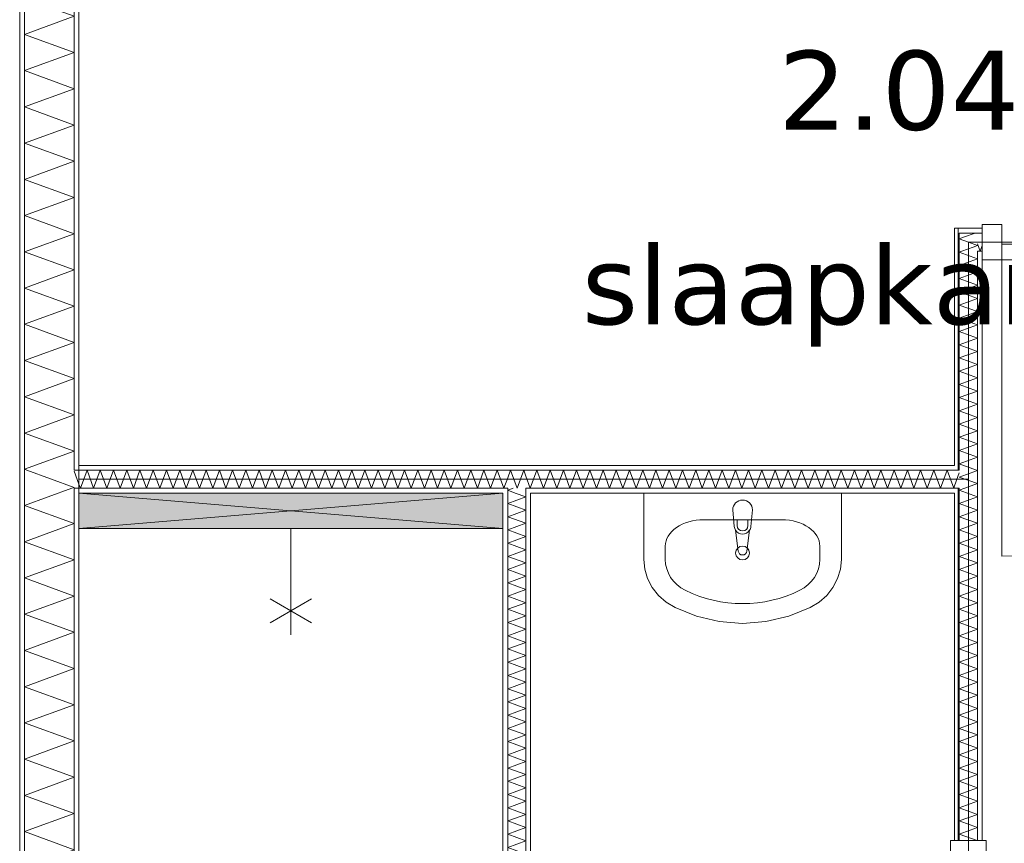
# Model space of a CAD drawing. Header units: millimetres. Extents: x -14925 to 266687, y -3550 to 35834.
# Tile 64 of 244: x 13525 to 16017, y 3593 to 5678. Entities that reach past the tile are written whole.
import ezdxf
from ezdxf.enums import TextEntityAlignment as Align

# ---------------------------------------------------------------- set-up
doc = ezdxf.new("R2010")
doc.units = ezdxf.units.MM
doc.header["$MEASUREMENT"] = 0
for name, color, linetype in [('New_21 Buitenwanden Laagscheidingslijnen', 7, 'Continuous'), ('New_22 C Binnenwanden', 7, 'Continuous'), ('New_22 C Binnenwanden Deuren', 7, 'Continuous'), ('New_22 C Binnenwanden Doorsnede-arcering', 7, 'Continuous'), ('New_22 C Binnenwanden Laagscheidingslijnen', 7, 'Continuous'), ('New_74 Sanitair', 7, 'Continuous'), ('New_74 Sanitair 2D arcering', 7, 'Continuous'), ('New_Z Gebruiksopp', 7, 'Continuous'), ('New_Z Gebruiksopp Zone omranding', 7, 'Continuous'), ('New_Z Gebruiksopp Zone tekst', 7, 'Continuous')]:
    doc.layers.add(name, color=color, linetype=linetype)
doc.styles.add('GENERATED_STYLE_1', font='verdana.ttf')
doc.styles.add('GENERATED_STYLE_2', font='verdana.ttf')
pattern_1 = [(180, (0, 0), (0, 100), [])]
pattern_2 = [(270, (0, 0), (100, 0), [])]
pattern_3 = [(90, (0, 0), (-100, 0), [])]

# ---------------------------------------------------------------- blocks, each defined once
blk = doc.blocks.new('slaapkamer_2.04_16_3', base_point=(15750, 5732.5))
at = {"layer": 'New_Z Gebruiksopp Zone tekst', "color": 2, "lineweight": 0}
for tag, style, p in [('DUMMY_941', 'GENERATED_STYLE_1', (15750, 5670.4)), ('DUMMY_942', 'GENERATED_STYLE_2', (15750, 5173.2))]:
    blk.add_attdef(tag, text='', height=200, dxfattribs=dict(at, style=style)).set_placement(p, align=Align.TOP_LEFT)
for tag, style, p in [('ROOM_NUMBER', 'GENERATED_STYLE_1', (15750, 5599.6)), ('ROOM_NAME', 'GENERATED_STYLE_2', (15750, 5107.3))]:
    blk.add_attdef(tag, text='', height=200, dxfattribs=dict(at, style=style)).set_placement(p, align=Align.TOP_CENTER)
blk = doc.blocks.new('*X240')
at = {"layer": 'New_22 C Binnenwanden Doorsnede-arcering', "color": 7, "linetype": 'Continuous', "lineweight": 0}
blk.add_line((13663, 4535.2), (13675, 4502.2), dxfattribs=at)
blk = doc.blocks.new('*X241')
at = {"layer": 'New_22 C Binnenwanden Doorsnede-arcering', "color": 7, "linetype": 'Continuous', "lineweight": 0}
blk.add_line((15903, 4531.1), (15891, 4498.2), dxfattribs=at)
blk = doc.blocks.new('*X242')
at = {"layer": 'New_22 C Binnenwanden Doorsnede-arcering', "color": 7, "linetype": 'Continuous', "lineweight": 0}
for p, q in [((14834, 4538), (14817.2, 4492)), ((14834, 4538), (14850.7, 4492)), ((14867.5, 4538), (14850.7, 4492)), ((14867.5, 4538), (14884.2, 4492)), ((14900.9, 4538), (14884.2, 4492)), ((14900.9, 4538), (14917.7, 4492)), ((14934.4, 4538), (14917.7, 4492)), ((14934.4, 4538), (14951.2, 4492)), ((14967.9, 4538), (14951.2, 4492)), ((14967.9, 4538), (14984.7, 4492)), ((15001.4, 4538), (14984.7, 4492)), ((15001.4, 4538), (15018.1, 4492)), ((15034.9, 4538), (15018.1, 4492)), ((15034.9, 4538), (15051.6, 4492)), ((15068.4, 4538), (15051.6, 4492)), ((15068.4, 4538), (15085.1, 4492)), ((15101.9, 4538), (15085.1, 4492)), ((15101.9, 4538), (15118.6, 4492)), ((15135.3, 4538), (15118.6, 4492)), ((15135.3, 4538), (15152.1, 4492)), ((15168.8, 4538), (15152.1, 4492)), ((15168.8, 4538), (15185.6, 4492)), ((15202.3, 4538), (15185.6, 4492)), ((15202.3, 4538), (15219.1, 4492)), ((15235.8, 4538), (15219.1, 4492)), ((15235.8, 4538), (15252.5, 4492)), ((15269.3, 4538), (15252.5, 4492)), ((15269.3, 4538), (15286, 4492)), ((15302.8, 4538), (15286, 4492)), ((15302.8, 4538), (15319.5, 4492)), ((15336.2, 4538), (15319.5, 4492)), ((15336.2, 4538), (15353, 4492)), ((15369.7, 4538), (15353, 4492)), ((15369.7, 4538), (15386.5, 4492)), ((15403.2, 4538), (15386.5, 4492)), ((15403.2, 4538), (15420, 4492)), ((15436.7, 4538), (15420, 4492)), ((15436.7, 4538), (15453.4, 4492)), ((15470.2, 4538), (15453.4, 4492)), ((15470.2, 4538), (15486.9, 4492)), ((15503.7, 4538), (15486.9, 4492)), ((15503.7, 4538), (15520.4, 4492)), ((15537.2, 4538), (15520.4, 4492)), ((15537.2, 4538), (15553.9, 4492)), ((15570.6, 4538), (15553.9, 4492)), ((15570.6, 4538), (15587.4, 4492)), ((15604.1, 4538), (15587.4, 4492)), ((15604.1, 4538), (15620.9, 4492)), ((15637.6, 4538), (15620.9, 4492)), ((15637.6, 4538), (15654.4, 4492)), ((15671.1, 4538), (15654.4, 4492)), ((15671.1, 4538), (15687.8, 4492)), ((15704.6, 4538), (15687.8, 4492)), ((15704.6, 4538), (15721.3, 4492)), ((15738.1, 4538), (15721.3, 4492)), ((15738.1, 4538), (15754.8, 4492)), ((15771.6, 4538), (15754.8, 4492)), ((15771.6, 4538), (15788.3, 4492)), ((15805, 4538), (15788.3, 4492)), ((15805, 4538), (15821.8, 4492)), ((15838.5, 4538), (15821.8, 4492)), ((15838.5, 4538), (15855.3, 4492)), ((15872, 4538), (15855.3, 4492)), ((15872, 4538), (15888.8, 4492)), ((14806, 4522.8), (14817.2, 4492)), ((15891, 4498.2), (15888.8, 4492))]:
    blk.add_line(p, q, dxfattribs=at)
blk = doc.blocks.new('*X243')
at = {"layer": 'New_22 C Binnenwanden Doorsnede-arcering', "color": 7, "linetype": 'Continuous', "lineweight": 0}
for p, q in [((14767, 4538), (14760, 4518.8)), ((14767, 4538), (14783.7, 4492)), ((14800.5, 4538), (14783.7, 4492)), ((14800.5, 4538), (14806, 4522.8))]:
    blk.add_line(p, q, dxfattribs=at)
blk = doc.blocks.new('*X244')
at = {"layer": 'New_22 C Binnenwanden Doorsnede-arcering', "color": 7, "linetype": 'Continuous', "lineweight": 0}
for p, q in [((13695.5, 4538), (13678.7, 4492)), ((13695.5, 4538), (13712.2, 4492)), ((13729, 4538), (13712.2, 4492)), ((13729, 4538), (13745.7, 4492)), ((13762.4, 4538), (13745.7, 4492)), ((13762.4, 4538), (13779.2, 4492)), ((13795.9, 4538), (13779.2, 4492)), ((13795.9, 4538), (13812.7, 4492)), ((13829.4, 4538), (13812.7, 4492)), ((13829.4, 4538), (13846.2, 4492)), ((13862.9, 4538), (13846.2, 4492)), ((13862.9, 4538), (13879.6, 4492)), ((13896.4, 4538), (13879.6, 4492)), ((13896.4, 4538), (13913.1, 4492)), ((13929.9, 4538), (13913.1, 4492)), ((13929.9, 4538), (13946.6, 4492)), ((13963.4, 4538), (13946.6, 4492)), ((13963.4, 4538), (13980.1, 4492)), ((13996.8, 4538), (13980.1, 4492)), ((13996.8, 4538), (14013.6, 4492)), ((14030.3, 4538), (14013.6, 4492)), ((14030.3, 4538), (14047.1, 4492)), ((14063.8, 4538), (14047.1, 4492)), ((14063.8, 4538), (14080.6, 4492)), ((14097.3, 4538), (14080.6, 4492)), ((14097.3, 4538), (14114, 4492)), ((14130.8, 4538), (14114, 4492)), ((14130.8, 4538), (14147.5, 4492)), ((14164.3, 4538), (14147.5, 4492)), ((14164.3, 4538), (14181, 4492)), ((14197.8, 4538), (14181, 4492)), ((14197.8, 4538), (14214.5, 4492)), ((14231.2, 4538), (14214.5, 4492)), ((14231.2, 4538), (14248, 4492)), ((14264.7, 4538), (14248, 4492)), ((14264.7, 4538), (14281.5, 4492)), ((14298.2, 4538), (14281.5, 4492)), ((14298.2, 4538), (14314.9, 4492)), ((14331.7, 4538), (14314.9, 4492)), ((14331.7, 4538), (14348.4, 4492)), ((14365.2, 4538), (14348.4, 4492)), ((14365.2, 4538), (14381.9, 4492)), ((14398.7, 4538), (14381.9, 4492)), ((14398.7, 4538), (14415.4, 4492)), ((14432.1, 4538), (14415.4, 4492)), ((14432.1, 4538), (14448.9, 4492)), ((14465.6, 4538), (14448.9, 4492)), ((14465.6, 4538), (14482.4, 4492)), ((14499.1, 4538), (14482.4, 4492)), ((14499.1, 4538), (14515.9, 4492)), ((14532.6, 4538), (14515.9, 4492)), ((14532.6, 4538), (14549.3, 4492)), ((14566.1, 4538), (14549.3, 4492)), ((14566.1, 4538), (14582.8, 4492)), ((14599.6, 4538), (14582.8, 4492)), ((14599.6, 4538), (14616.3, 4492)), ((14633.1, 4538), (14616.3, 4492)), ((14633.1, 4538), (14649.8, 4492)), ((14666.5, 4538), (14649.8, 4492)), ((14666.5, 4538), (14683.3, 4492)), ((14700, 4538), (14683.3, 4492)), ((14700, 4538), (14716.8, 4492)), ((14733.5, 4538), (14716.8, 4492)), ((14733.5, 4538), (14750.3, 4492)), ((14760, 4518.8), (14750.3, 4492)), ((13675, 4502.2), (13678.7, 4492))]:
    blk.add_line(p, q, dxfattribs=at)
blk = doc.blocks.new('Wall_22_3', base_point=(13675, 4515))
at = {"layer": 'New_22 C Binnenwanden Doorsnede-arcering', "linetype": 'Continuous', "lineweight": 0, "true_color": 0x000000}
h = blk.add_hatch(dxfattribs=at)
h.set_pattern_fill('325_Houtachtig_plaatmate_E2', color=18, style=0, pattern_type=2)
h.set_pattern_definition(pattern_1)
h.paths.add_polyline_path([(15891, 4550), (13675, 4550), (13675, 4538), (15891, 4538)])
h = blk.add_hatch(dxfattribs=at)
h.set_pattern_fill('325_Houtachtig_plaatmate_E2', color=18, style=0, pattern_type=2)
h.set_pattern_definition(pattern_1)
h.paths.add_polyline_path([(14748, 4492), (13675, 4492), (13675, 4480), (14748, 4480)])
h = blk.add_hatch(dxfattribs=at)
h.set_pattern_fill('325_Houtachtig_plaatmate_E2', color=18, style=0, pattern_type=2)
h.set_pattern_definition(pattern_1)
h.paths.add_polyline_path([(14748, 4480), (14760, 4480), (14760, 4492), (14748, 4492)])
h = blk.add_hatch(dxfattribs=at)
h.set_pattern_fill('325_Houtachtig_plaatmate_E2', color=18, style=0, pattern_type=2)
h.set_pattern_definition(pattern_1)
h.paths.add_polyline_path([(14806, 4480), (14818, 4480), (14818, 4492), (14806, 4492)])
h = blk.add_hatch(dxfattribs=at)
h.set_pattern_fill('325_Houtachtig_plaatmate_E2', color=18, style=0, pattern_type=2)
h.set_pattern_definition(pattern_1)
h.paths.add_polyline_path([(14818, 4480), (15891, 4480), (15891, 4492), (14818, 4492)])
at = {"layer": 'New_22 C Binnenwanden', "color": 1, "linetype": 'Continuous', "lineweight": 0, "flags": 128}
for points in [[(15891, 4550), (13675, 4550)], [(13675, 4480), (14748, 4480)], [(14818, 4480), (15891, 4480)]]:
    blk.add_lwpolyline(points, dxfattribs=at)
at = {"layer": 'New_22 C Binnenwanden Laagscheidingslijnen', "color": 1, "linetype": 'Continuous', "lineweight": 0}
for p, q in [((13675, 4538), (13663, 4538)), ((14760, 4538), (13675, 4538)), ((14806, 4538), (14760, 4538)), ((15891, 4538), (14806, 4538)), ((15903, 4538), (15891, 4538)), ((13663, 4492), (13675, 4492)), ((14748, 4492), (13675, 4492)), ((14760, 4492), (14748, 4492)), ((14760, 4492), (14760, 4480)), ((14818, 4492), (14806, 4492)), ((14806, 4480), (14806, 4492)), ((15891, 4492), (14818, 4492)), ((15891, 4492), (15903, 4492))]:
    blk.add_line(p, q, dxfattribs=at)
at = {"layer": 'New_22 C Binnenwanden', "color": 1, "lineweight": 0}
for name in ['*X244', '*X243', '*X242', '*X240', '*X241']:
    blk.add_blockref(name, (0, 0), dxfattribs=at)
blk = doc.blocks.new('*X273')
at = {"layer": 'New_22 C Binnenwanden Doorsnede-arcering', "color": 7, "linetype": 'Continuous', "lineweight": 0}
for p, q in [((15913.8, 5127.2), (15943.5, 5138)), ((15926.2, 5114.8), (15949, 5106.5)), ((15938.4, 5102.6), (15949, 5106.5))]:
    blk.add_line(p, q, dxfattribs=at)
blk = doc.blocks.new('*X274')
at = {"layer": 'New_22 C Binnenwanden Doorsnede-arcering', "color": 7, "linetype": 'Continuous', "lineweight": 0}
for p in [(15928.2, 2688), (15936.8, 2700)]:
    blk.add_line(p, (15949, 2695.6), dxfattribs=at)
blk = doc.blocks.new('*X275')
at = {"layer": 'New_22 C Binnenwanden Doorsnede-arcering', "color": 7, "linetype": 'Continuous', "lineweight": 0}
for p, q in [((15903, 5123.2), (15913.8, 5127.2)), ((15903, 5123.2), (15926.2, 5114.8)), ((15909.2, 5092), (15938.4, 5102.6))]:
    blk.add_line(p, q, dxfattribs=at)
blk = doc.blocks.new('*X276')
at = {"layer": 'New_22 C Binnenwanden Doorsnede-arcering', "color": 7, "linetype": 'Continuous', "lineweight": 0}
for p, q in [((15903, 5089.8), (15909.2, 5092)), ((15903, 5089.8), (15949, 5073)), ((15903, 5056.3), (15949, 5073)), ((15903, 5056.3), (15949, 5039.5)), ((15903, 5022.8), (15949, 5039.5)), ((15903, 5022.8), (15949, 5006)), ((15903, 4989.3), (15949, 5006)), ((15903, 4989.3), (15949, 4972.6)), ((15903, 4955.8), (15949, 4972.6)), ((15903, 4955.8), (15949, 4939.1)), ((15903, 4922.3), (15949, 4939.1)), ((15903, 4922.3), (15949, 4905.6)), ((15903, 4888.8), (15949, 4905.6)), ((15903, 4888.8), (15949, 4872.1)), ((15903, 4855.4), (15949, 4872.1)), ((15903, 4855.4), (15949, 4838.6)), ((15903, 4821.9), (15949, 4838.6)), ((15903, 4821.9), (15949, 4805.1)), ((15903, 4788.4), (15949, 4805.1)), ((15903, 4788.4), (15949, 4771.6)), ((15903, 4754.9), (15949, 4771.6)), ((15903, 4754.9), (15949, 4738.2)), ((15903, 4721.4), (15949, 4738.2)), ((15903, 4721.4), (15949, 4704.7)), ((15903, 4687.9), (15949, 4704.7)), ((15903, 4687.9), (15949, 4671.2)), ((15903, 4654.5), (15949, 4671.2)), ((15903, 4654.5), (15949, 4637.7)), ((15903, 4621), (15949, 4637.7)), ((15903, 4621), (15949, 4604.2)), ((15903, 4587.5), (15949, 4604.2)), ((15903, 4587.5), (15949, 4570.7)), ((15903, 4554), (15949, 4570.7)), ((15903, 4554), (15946.9, 4538))]:
    blk.add_line(p, q, dxfattribs=at)
blk = doc.blocks.new('*X277')
at = {"layer": 'New_22 C Binnenwanden Doorsnede-arcering', "color": 7, "linetype": 'Continuous', "lineweight": 0}
for p, q in [((15903, 4520.5), (15949, 4537.3)), ((15946.9, 4538), (15949, 4537.3)), ((15903, 4520.5), (15949, 4503.8)), ((15916.7, 4492), (15949, 4503.8))]:
    blk.add_line(p, q, dxfattribs=at)
blk = doc.blocks.new('*X278')
at = {"layer": 'New_22 C Binnenwanden Doorsnede-arcering', "color": 7, "linetype": 'Continuous', "lineweight": 0}
for p, q in [((15903, 4487), (15916.7, 4492)), ((15903, 4487), (15949, 4470.3)), ((15903, 4453.5), (15949, 4470.3)), ((15903, 4453.5), (15949, 4436.8)), ((15903, 4420.1), (15949, 4436.8)), ((15903, 4420.1), (15949, 4403.3)), ((15903, 4386.6), (15949, 4403.3)), ((15903, 4386.6), (15949, 4369.8)), ((15903, 4353.1), (15949, 4369.8)), ((15903, 4353.1), (15949, 4336.3)), ((15903, 4319.6), (15949, 4336.3)), ((15903, 4319.6), (15949, 4302.9)), ((15903, 4286.1), (15949, 4302.9)), ((15903, 4286.1), (15949, 4269.4)), ((15903, 4252.6), (15949, 4269.4)), ((15903, 4252.6), (15949, 4235.9)), ((15903, 4219.1), (15949, 4235.9)), ((15903, 4219.1), (15949, 4202.4)), ((15903, 4185.7), (15949, 4202.4)), ((15903, 4185.7), (15949, 4168.9)), ((15903, 4152.2), (15949, 4168.9)), ((15903, 4152.2), (15949, 4135.4)), ((15903, 4118.7), (15949, 4135.4)), ((15903, 4118.7), (15949, 4101.9)), ((15903, 4085.2), (15949, 4101.9)), ((15903, 4085.2), (15949, 4068.5)), ((15903, 4051.7), (15949, 4068.5)), ((15903, 4051.7), (15949, 4035)), ((15903, 4018.2), (15949, 4035)), ((15903, 4018.2), (15949, 4001.5)), ((15903, 3984.7), (15949, 4001.5)), ((15903, 3984.7), (15949, 3968)), ((15903, 3951.3), (15949, 3968)), ((15903, 3951.3), (15949, 3934.5)), ((15903, 3917.8), (15949, 3934.5)), ((15903, 3917.8), (15949, 3901)), ((15903, 3884.3), (15949, 3901)), ((15903, 3884.3), (15949, 3867.5)), ((15903, 3850.8), (15949, 3867.5)), ((15903, 3850.8), (15949, 3834.1)), ((15903, 3817.3), (15949, 3834.1)), ((15903, 3817.3), (15949, 3800.6)), ((15903, 3783.8), (15949, 3800.6)), ((15903, 3783.8), (15949, 3767.1)), ((15903, 3750.3), (15949, 3767.1)), ((15903, 3750.3), (15949, 3733.6)), ((15903, 3716.9), (15949, 3733.6)), ((15903, 3716.9), (15949, 3700.1)), ((15903, 3683.4), (15949, 3700.1)), ((15903, 3683.4), (15949, 3666.6)), ((15903, 3649.9), (15949, 3666.6)), ((15903, 3649.9), (15949, 3633.2)), ((15903, 3616.4), (15949, 3633.2)), ((15903, 3616.4), (15948.1, 3600))]:
    blk.add_line(p, q, dxfattribs=at)
blk = doc.blocks.new('*X279')
at = {"layer": 'New_22 C Binnenwanden Doorsnede-arcering', "color": 7, "linetype": 'Continuous', "lineweight": 0}
for p, q in [((15903, 2745.8), (15914.6, 2750)), ((15903, 2745.8), (15949, 2729)), ((15903, 2712.3), (15949, 2729)), ((15903, 2712.3), (15936.8, 2700))]:
    blk.add_line(p, q, dxfattribs=at)
blk = doc.blocks.new('D1 bl 26[8]_3')
at = {"layer": 'New_22 C Binnenwanden Deuren', "color": 7, "linetype": 'Continuous', "lineweight": 0}
for p, q in [((15881, 3550), (15881, 3600)), ((15881, 3600), (15971, 3600)), ((15891, 3600), (15903, 3600)), ((15903, 3600), (15949, 3600)), ((15949, 3600), (15961, 3600)), ((15971, 3600), (15971, 3550)), ((15971, 3550), (15881, 3550)), ((15881, 3550), (15881, 2800)), ((15921, 3550), (15881, 3550)), ((15921, 2800), (15921, 3550)), ((15881, 2800), (15131, 2800)), ((15881, 2750), (15881, 2800)), ((15881, 2800), (15971, 2800)), ((15881, 2800), (15921, 2800)), ((15971, 2800), (15971, 2750)), ((15971, 2750), (15881, 2750)), ((15891, 2750), (15903, 2750)), ((15903, 2750), (15949, 2750)), ((15949, 2750), (15961, 2750))]:
    blk.add_line(p, q, dxfattribs=at)
blk.add_arc((15881, 2800), 750, 90, 180, dxfattribs=at)
blk = doc.blocks.new('Wall_26_3', base_point=(15926, 2665))
at = {"layer": 'New_22 C Binnenwanden Doorsnede-arcering', "linetype": 'Continuous', "lineweight": 0, "true_color": 0x000000}
h = blk.add_hatch(dxfattribs=at)
h.set_pattern_fill('325_Houtachtig_plaatmate_E2', color=18, style=0, pattern_type=2)
h.set_pattern_definition(pattern_2)
h.paths.add_polyline_path([(15903, 5150), (15891, 5150), (15903, 5138)])
h = blk.add_hatch(dxfattribs=at)
h.set_pattern_fill('325_Houtachtig_plaatmate_E2', color=18, style=0, pattern_type=2)
h.set_pattern_definition(pattern_2)
h.paths.add_polyline_path([(15903, 5138), (15891, 5150), (15891, 5138)])
h = blk.add_hatch(dxfattribs=at)
h.set_pattern_fill('325_Houtachtig_plaatmate_E2', color=18, style=0, pattern_type=2)
h.set_pattern_definition(pattern_2)
h.paths.add_polyline_path([(15903, 4550), (15903, 5138), (15891, 5138), (15891, 4550)])
h = blk.add_hatch(dxfattribs=at)
h.set_pattern_fill('325_Houtachtig_plaatmate_E2', color=18, style=0, pattern_type=2)
h.set_pattern_definition(pattern_2)
h.paths.add_polyline_path([(15961, 5092), (15949, 5092), (15961, 5080)])
h = blk.add_hatch(dxfattribs=at)
h.set_pattern_fill('325_Houtachtig_plaatmate_E2', color=18, style=0, pattern_type=2)
h.set_pattern_definition(pattern_2)
h.paths.add_polyline_path([(15961, 5080), (15949, 5092), (15949, 5080)])
h = blk.add_hatch(dxfattribs=at)
h.set_pattern_fill('325_Houtachtig_plaatmate_E2', color=18, style=0, pattern_type=2)
h.set_pattern_definition(pattern_2)
h.paths.add_polyline_path([(15961, 5080), (15949, 5080), (15949, 3600), (15961, 3600)])
h = blk.add_hatch(dxfattribs=at)
h.set_pattern_fill('325_Houtachtig_plaatmate_E2', color=18, style=0, pattern_type=2)
h.set_pattern_definition(pattern_2)
h.paths.add_polyline_path([(15903, 4538), (15903, 4550), (15891, 4550), (15891, 4538)])
h = blk.add_hatch(dxfattribs=at)
h.set_pattern_fill('325_Houtachtig_plaatmate_E2', color=18, style=0, pattern_type=2)
h.set_pattern_definition(pattern_2)
h.paths.add_polyline_path([(15903, 4480), (15903, 4492), (15891, 4492), (15891, 4480)])
h = blk.add_hatch(dxfattribs=at)
h.set_pattern_fill('325_Houtachtig_plaatmate_E2', color=18, style=0, pattern_type=2)
h.set_pattern_definition(pattern_2)
h.paths.add_polyline_path([(15891, 4480), (15891, 3600), (15903, 3600), (15903, 4480)])
h = blk.add_hatch(dxfattribs=at)
h.set_pattern_fill('325_Houtachtig_plaatmate_E2', color=18, style=0, pattern_type=2)
h.set_pattern_definition(pattern_2)
h.paths.add_polyline_path([(15891, 2700), (15903, 2700), (15903, 2750), (15891, 2750)])
h = blk.add_hatch(dxfattribs=at)
h.set_pattern_fill('325_Houtachtig_plaatmate_E2', color=18, style=0, pattern_type=2)
h.set_pattern_definition(pattern_2)
h.paths.add_polyline_path([(15949, 2750), (15949, 2700), (15961, 2700), (15961, 2750)])
at = {"layer": 'New_22 C Binnenwanden', "color": 1, "linetype": 'Continuous', "lineweight": 0}
for p, q in [((15891, 3600), (15903, 3600)), ((15903, 3600), (15949, 3600)), ((15949, 3600), (15961, 3600)), ((15891, 2750), (15903, 2750)), ((15903, 2750), (15949, 2750)), ((15949, 2750), (15961, 2750))]:
    blk.add_line(p, q, dxfattribs=at)
at = {"layer": 'New_22 C Binnenwanden', "color": 1, "linetype": 'Continuous', "lineweight": 0, "flags": 128}
for points in [[(15891, 5150), (15903, 5150)], [(15891, 5150), (15891, 4550)], [(15961, 3600), (15961, 5080)], [(15891, 4480), (15891, 3600)], [(15891, 2750), (15891, 2700)], [(15961, 2700), (15961, 2750)]]:
    blk.add_lwpolyline(points, dxfattribs=at)
at = {"layer": 'New_22 C Binnenwanden Laagscheidingslijnen', "color": 1, "linetype": 'Continuous', "lineweight": 0}
for p, q in [((15949, 5138), (15903, 5138)), ((15903, 5138), (15903, 5092)), ((15903, 5092), (15903, 4538)), ((15961, 5092), (15949, 5092)), ((15949, 5092), (15949, 5080)), ((15949, 5080), (15949, 3600)), ((15903, 4538), (15891, 4538)), ((15891, 4492), (15903, 4492)), ((15903, 4492), (15903, 3600)), ((15903, 2750), (15903, 2700)), ((15949, 2750), (15949, 2700)), ((15903, 2700), (15903, 2688)), ((15949, 2688), (15949, 2700))]:
    blk.add_line(p, q, dxfattribs=at)
at = {"layer": 'New_22 C Binnenwanden', "color": 1, "lineweight": 0}
for name in ['*X273', '*X275', '*X276', '*X277', '*X278', '*X279', '*X274']:
    blk.add_blockref(name, (0, 0), dxfattribs=at)
at = {"layer": 'New_22 C Binnenwanden Deuren', "color": 7, "linetype": 'Continuous', "lineweight": 0}
blk.add_blockref('D1 bl 26[8]_3', (0, 0), dxfattribs=at)
blk = doc.blocks.new('*X362')
at = {"layer": 'New_22 C Binnenwanden Doorsnede-arcering', "color": 7, "linetype": 'Continuous', "lineweight": 0}
for q in [(17837, 5108.8), (17852, 5126)]:
    blk.add_line((17847.6, 5138), q, dxfattribs=at)
blk = doc.blocks.new('*X363')
at = {"layer": 'New_22 C Binnenwanden Doorsnede-arcering', "color": 7, "linetype": 'Continuous', "lineweight": 0}
for p in [(17837, 5108.8), (17825, 5108.2)]:
    blk.add_line(p, (17830.9, 5092), dxfattribs=at)
blk = doc.blocks.new('*X364')
at = {"layer": 'New_22 C Binnenwanden Doorsnede-arcering', "color": 7, "linetype": 'Continuous', "lineweight": 0}
for p in [(15949, 5110.5), (15961, 5106.5)]:
    blk.add_line(p, (15955.7, 5092), dxfattribs=at)
blk = doc.blocks.new('*X365')
at = {"layer": 'New_22 C Binnenwanden Doorsnede-arcering', "color": 7, "linetype": 'Continuous', "lineweight": 0}
for p, q in [((16811, 5134.2), (16826.3, 5092)), ((16843.1, 5138), (16826.3, 5092)), ((16843.1, 5138), (16859.8, 5092)), ((16876.6, 5138), (16859.8, 5092)), ((16876.6, 5138), (16893.3, 5092)), ((16910.1, 5138), (16893.3, 5092)), ((16910.1, 5138), (16926.8, 5092)), ((16943.5, 5138), (16926.8, 5092)), ((16943.5, 5138), (16960.3, 5092)), ((16977, 5138), (16960.3, 5092)), ((16977, 5138), (16993.8, 5092)), ((17010.5, 5138), (16993.8, 5092)), ((17010.5, 5138), (17027.3, 5092)), ((17044, 5138), (17027.3, 5092)), ((17044, 5138), (17060.7, 5092)), ((17077.5, 5138), (17060.7, 5092)), ((17077.5, 5138), (17094.2, 5092)), ((17111, 5138), (17094.2, 5092)), ((17111, 5138), (17127.7, 5092)), ((17144.5, 5138), (17127.7, 5092)), ((17144.5, 5138), (17161.2, 5092)), ((17177.9, 5138), (17161.2, 5092)), ((17177.9, 5138), (17194.7, 5092)), ((17211.4, 5138), (17194.7, 5092)), ((17211.4, 5138), (17228.2, 5092)), ((17244.9, 5138), (17228.2, 5092)), ((17244.9, 5138), (17261.7, 5092)), ((17278.4, 5138), (17261.7, 5092)), ((17278.4, 5138), (17295.1, 5092)), ((17311.9, 5138), (17295.1, 5092)), ((17311.9, 5138), (17328.6, 5092)), ((17345.4, 5138), (17328.6, 5092)), ((17345.4, 5138), (17362.1, 5092)), ((17378.9, 5138), (17362.1, 5092)), ((17378.9, 5138), (17395.6, 5092)), ((17412.3, 5138), (17395.6, 5092)), ((17412.3, 5138), (17429.1, 5092)), ((17445.8, 5138), (17429.1, 5092)), ((17445.8, 5138), (17462.6, 5092)), ((17479.3, 5138), (17462.6, 5092)), ((17479.3, 5138), (17496, 5092)), ((17512.8, 5138), (17496, 5092)), ((17512.8, 5138), (17529.5, 5092)), ((17546.3, 5138), (17529.5, 5092)), ((17546.3, 5138), (17563, 5092)), ((17579.8, 5138), (17563, 5092)), ((17579.8, 5138), (17596.5, 5092)), ((17613.2, 5138), (17596.5, 5092)), ((17613.2, 5138), (17630, 5092)), ((17646.7, 5138), (17630, 5092)), ((17646.7, 5138), (17663.5, 5092)), ((17680.2, 5138), (17663.5, 5092)), ((17680.2, 5138), (17697, 5092)), ((17713.7, 5138), (17697, 5092)), ((17713.7, 5138), (17730.4, 5092)), ((17747.2, 5138), (17730.4, 5092)), ((17747.2, 5138), (17763.9, 5092)), ((17780.7, 5138), (17763.9, 5092)), ((17780.7, 5138), (17797.4, 5092)), ((17814.2, 5138), (17797.4, 5092)), ((17814.2, 5138), (17825, 5108.2))]:
    blk.add_line(p, q, dxfattribs=at)
blk = doc.blocks.new('D1 bl 26[12]_3')
at = {"layer": 'New_22 C Binnenwanden Deuren', "color": 7, "linetype": 'Continuous', "lineweight": 0}
for p, q in [((16011, 5160), (15961, 5160)), ((15961, 5160), (15961, 5070)), ((16011, 5070), (16011, 5160)), ((16811, 5160), (16761, 5160)), ((16761, 5160), (16761, 5070)), ((16811, 5070), (16811, 5160)), ((15961, 5138), (15961, 5150)), ((15961, 5092), (15961, 5138)), ((16811, 5138), (16811, 5150)), ((16811, 5092), (16811, 5138)), ((16011, 5070), (16011, 5110)), ((16011, 5110), (16761, 5110)), ((16761, 5110), (16761, 5070)), ((15961, 5080), (15961, 5092)), ((16811, 5080), (16811, 5092)), ((15961, 5070), (16011, 5070)), ((16011, 5070), (16011, 4320)), ((16761, 5070), (16011, 5070)), ((16761, 5070), (16811, 5070))]:
    blk.add_line(p, q, dxfattribs=at)
blk.add_arc((16011, 5070), 750, 270, 0, dxfattribs=at)
blk = doc.blocks.new('Wall_46_3', base_point=(15926, 5115))
at = {"layer": 'New_22 C Binnenwanden Doorsnede-arcering', "linetype": 'Continuous', "lineweight": 0, "true_color": 0x000000}
h = blk.add_hatch(dxfattribs=at)
h.set_pattern_fill('325_Houtachtig_plaatmate_E2', color=18, style=0, pattern_type=2)
h.set_pattern_definition(pattern_1)
h.paths.add_polyline_path([(15903, 5150), (15903, 5138), (15961, 5138), (15961, 5150)])
h = blk.add_hatch(dxfattribs=at)
h.set_pattern_fill('325_Houtachtig_plaatmate_E2', color=18, style=0, pattern_type=2)
h.set_pattern_definition(pattern_1)
h.paths.add_polyline_path([(16811, 5150), (16811, 5138), (17825, 5138), (17825, 5150)])
h = blk.add_hatch(dxfattribs=at)
h.set_pattern_fill('325_Houtachtig_plaatmate_E2', color=18, style=0, pattern_type=2)
h.set_pattern_definition(pattern_1)
h.paths.add_polyline_path([(17825, 5150), (17825, 5138), (17837, 5138), (17837, 5150)])
h = blk.add_hatch(dxfattribs=at)
h.set_pattern_fill('325_Houtachtig_plaatmate_E2', color=18, style=0, pattern_type=2)
h.set_pattern_definition(pattern_1)
h.paths.add_polyline_path([(16811, 5080), (17825, 5080), (17825, 5092), (16811, 5092)])
h = blk.add_hatch(dxfattribs=at)
h.set_pattern_fill('325_Houtachtig_plaatmate_E2', color=18, style=0, pattern_type=2)
h.set_pattern_definition(pattern_1)
h.paths.add_polyline_path([(17825, 5092), (17825, 5080), (17837, 5080), (17837, 5092)])
at = {"layer": 'New_21 Buitenwanden Laagscheidingslijnen', "color": 1, "linetype": 'Continuous', "lineweight": 0}
for p, q in [((17837, 5150), (17825, 5150)), ((17837, 5138), (17825, 5138)), ((17852, 5138), (17837, 5138)), ((17825, 5092), (17837, 5092)), ((17837, 5092), (17852, 5092)), ((17825, 5080), (17837, 5080))]:
    blk.add_line(p, q, dxfattribs=at)
at = {"layer": 'New_22 C Binnenwanden', "color": 1, "linetype": 'Continuous', "lineweight": 0}
for p, q in [((15961, 5138), (15961, 5150)), ((15961, 5092), (15961, 5138)), ((16811, 5138), (16811, 5150)), ((16811, 5092), (16811, 5138)), ((15961, 5080), (15961, 5092)), ((16811, 5080), (16811, 5092))]:
    blk.add_line(p, q, dxfattribs=at)
at = {"layer": 'New_22 C Binnenwanden', "color": 1, "linetype": 'Continuous', "lineweight": 0, "flags": 128}
for points in [[(15961, 5150), (15903, 5150)], [(17825, 5150), (16811, 5150)], [(16811, 5080), (17825, 5080)]]:
    blk.add_lwpolyline(points, dxfattribs=at)
at = {"layer": 'New_22 C Binnenwanden Laagscheidingslijnen', "color": 1, "linetype": 'Continuous', "lineweight": 0}
for p, q in [((15949, 5138), (15903, 5138)), ((15961, 5138), (15949, 5138)), ((17825, 5138), (16811, 5138)), ((15961, 5092), (15949, 5092)), ((17825, 5092), (16811, 5092))]:
    blk.add_line(p, q, dxfattribs=at)
at = {"layer": 'New_22 C Binnenwanden', "color": 1, "lineweight": 0}
for name in ['*X365', '*X362', '*X364', '*X363']:
    blk.add_blockref(name, (0, 0), dxfattribs=at)
at = {"layer": 'New_22 C Binnenwanden Deuren', "color": 7, "linetype": 'Continuous', "lineweight": 0}
blk.add_blockref('D1 bl 26[12]_3', (0, 0), dxfattribs=at)
blk = doc.blocks.new('*X372')
at = {"layer": 'New_22 C Binnenwanden Doorsnede-arcering', "color": 7, "linetype": 'Continuous', "lineweight": 0}
for q in [(14773.7, 4492), (14779.3, 4480)]:
    blk.add_line((14760, 4487), q, dxfattribs=at)
blk = doc.blocks.new('*X373')
at = {"layer": 'New_22 C Binnenwanden Doorsnede-arcering', "color": 7, "linetype": 'Continuous', "lineweight": 0}
for p, q in [((14760, 4453.5), (14806, 4470.3)), ((14779.3, 4480), (14806, 4470.3)), ((14760, 4453.5), (14806, 4436.8)), ((14760, 4420.1), (14806, 4436.8)), ((14760, 4420.1), (14806, 4403.3)), ((14760, 4386.6), (14806, 4403.3)), ((14760, 4386.6), (14806, 4369.8)), ((14760, 4353.1), (14806, 4369.8)), ((14760, 4353.1), (14806, 4336.3)), ((14760, 4319.6), (14806, 4336.3)), ((14760, 4319.6), (14806, 4302.9)), ((14760, 4286.1), (14806, 4302.9)), ((14760, 4286.1), (14806, 4269.4)), ((14760, 4252.6), (14806, 4269.4)), ((14760, 4252.6), (14806, 4235.9)), ((14760, 4219.1), (14806, 4235.9)), ((14760, 4219.1), (14806, 4202.4)), ((14760, 4185.7), (14806, 4202.4)), ((14760, 4185.7), (14806, 4168.9)), ((14760, 4152.2), (14806, 4168.9)), ((14760, 4152.2), (14806, 4135.4)), ((14760, 4118.7), (14806, 4135.4)), ((14760, 4118.7), (14806, 4101.9)), ((14760, 4085.2), (14806, 4101.9)), ((14760, 4085.2), (14806, 4068.5)), ((14760, 4051.7), (14806, 4068.5)), ((14760, 4051.7), (14806, 4035)), ((14760, 4018.2), (14806, 4035)), ((14760, 4018.2), (14806, 4001.5)), ((14760, 3984.7), (14806, 4001.5)), ((14760, 3984.7), (14806, 3968)), ((14760, 3951.3), (14806, 3968)), ((14760, 3951.3), (14806, 3934.5)), ((14760, 3917.8), (14806, 3934.5)), ((14760, 3917.8), (14806, 3901)), ((14760, 3884.3), (14806, 3901)), ((14760, 3884.3), (14806, 3867.5)), ((14760, 3850.8), (14806, 3867.5)), ((14760, 3850.8), (14806, 3834.1)), ((14760, 3817.3), (14806, 3834.1)), ((14760, 3817.3), (14806, 3800.6)), ((14760, 3783.8), (14806, 3800.6)), ((14760, 3783.8), (14806, 3767.1)), ((14760, 3750.3), (14806, 3767.1)), ((14760, 3750.3), (14806, 3733.6)), ((14760, 3716.9), (14806, 3733.6)), ((14760, 3716.9), (14806, 3700.1)), ((14760, 3683.4), (14806, 3700.1)), ((14760, 3683.4), (14806, 3666.6)), ((14760, 3649.9), (14806, 3666.6)), ((14760, 3649.9), (14806, 3633.2)), ((14760, 3616.4), (14806, 3633.2)), ((14760, 3616.4), (14806, 3599.7)), ((14760, 3582.9), (14806, 3599.7)), ((14760, 3582.9), (14806, 3566.2)), ((14760, 3549.4), (14806, 3566.2)), ((14760, 3549.4), (14806, 3532.7)), ((14760, 3516), (14806, 3532.7)), ((14760, 3516), (14806, 3499.2)), ((14760, 3482.5), (14806, 3499.2)), ((14760, 3482.5), (14806, 3465.7)), ((14760, 3449), (14806, 3465.7)), ((14760, 3449), (14806, 3432.2)), ((14760, 3415.5), (14806, 3432.2)), ((14760, 3415.5), (14806, 3398.8)), ((14760, 3382), (14806, 3398.8)), ((14760, 3382), (14806, 3365.3)), ((14760, 3348.5), (14806, 3365.3)), ((14760, 3348.5), (14806, 3331.8)), ((14760, 3315), (14806, 3331.8)), ((14760, 3315), (14801.3, 3300))]:
    blk.add_line(p, q, dxfattribs=at)
blk = doc.blocks.new('Wall_48_3', base_point=(14783, 3300))
at = {"layer": 'New_22 C Binnenwanden Doorsnede-arcering', "linetype": 'Continuous', "lineweight": 0, "true_color": 0x000000}
h = blk.add_hatch(dxfattribs=at)
h.set_pattern_fill('325_Houtachtig_plaatmate_E2', color=18, style=0, pattern_type=2)
h.set_pattern_definition(pattern_2)
h.paths.add_polyline_path([(14748, 4480), (14748, 3300), (14760, 3300), (14760, 4480)])
h = blk.add_hatch(dxfattribs=at)
h.set_pattern_fill('325_Houtachtig_plaatmate_E2', color=18, style=0, pattern_type=2)
h.set_pattern_definition(pattern_2)
h.paths.add_polyline_path([(14806, 4480), (14806, 3300), (14818, 3300), (14818, 4480)])
at = {"layer": 'New_22 C Binnenwanden', "color": 1, "linetype": 'Continuous', "lineweight": 0, "flags": 128}
for points in [[(14748, 4480), (14748, 3300)], [(14818, 3300), (14818, 4480)], [(14748, 3300), (14760, 3300)], [(14760, 3300), (14806, 3300)], [(14806, 3300), (14818, 3300)]]:
    blk.add_lwpolyline(points, dxfattribs=at)
at = {"layer": 'New_22 C Binnenwanden Laagscheidingslijnen', "color": 1, "linetype": 'Continuous', "lineweight": 0}
for p, q in [((14760, 4492), (14760, 4480)), ((14806, 4480), (14806, 4492)), ((14760, 4480), (14760, 3300)), ((14806, 4480), (14806, 3300))]:
    blk.add_line(p, q, dxfattribs=at)
at = {"layer": 'New_22 C Binnenwanden', "color": 1, "lineweight": 0}
for name in ['*X372', '*X373']:
    blk.add_blockref(name, (0, 0), dxfattribs=at)
blk = doc.blocks.new('*X391')
at = {"layer": 'New_22 C Binnenwanden Doorsnede-arcering', "color": 7, "linetype": 'Continuous', "lineweight": 0}
for p, q in [((13656.7, 4492), (13537, 4448.4)), ((13663, 4402.6), (13537, 4448.4)), ((13663, 4402.6), (13537, 4356.7)), ((13663, 4310.9), (13537, 4356.7)), ((13663, 4310.9), (13537, 4265)), ((13663, 4219.1), (13537, 4265)), ((13663, 4219.1), (13537, 4173.3)), ((13663, 4127.4), (13537, 4173.3)), ((13663, 4127.4), (13537, 4081.6)), ((13663, 4035.7), (13537, 4081.6)), ((13663, 4035.7), (13537, 3989.8)), ((13663, 3944), (13537, 3989.8)), ((13663, 3944), (13537, 3898.1)), ((13663, 3852.3), (13537, 3898.1)), ((13663, 3852.3), (13537, 3806.4)), ((13663, 3760.5), (13537, 3806.4)), ((13663, 3760.5), (13537, 3714.7)), ((13663, 3668.8), (13537, 3714.7)), ((13663, 3668.8), (13537, 3623)), ((13663, 3577.1), (13537, 3623)), ((13663, 3577.1), (13537, 3531.2)), ((13663, 3485.4), (13537, 3531.2)), ((13663, 3485.4), (13537, 3439.5)), ((13663, 3393.7), (13537, 3439.5)), ((13663, 3393.7), (13537, 3347.8)), ((13663, 3301.9), (13537, 3347.8)), ((13663, 3301.9), (13537, 3256.1)), ((13663, 3210.2), (13537, 3256.1)), ((13663, 3210.2), (13537, 3164.4)), ((13663, 3118.5), (13537, 3164.4)), ((13663, 3118.5), (13537, 3072.6)), ((13663, 3026.8), (13537, 3072.6)), ((13663, 3026.8), (13537, 2980.9)), ((13663, 2935.1), (13537, 2980.9)), ((13663, 2935.1), (13537, 2889.2)), ((13663, 2843.3), (13537, 2889.2)), ((13663, 2843.3), (13537, 2797.5)), ((13663, 2751.6), (13537, 2797.5)), ((13663, 2751.6), (13537, 2705.8)), ((13585.8, 2688), (13537, 2705.8))]:
    blk.add_line(p, q, dxfattribs=at)
blk = doc.blocks.new('*X392')
at = {"layer": 'New_22 C Binnenwanden Doorsnede-arcering', "color": 7, "linetype": 'Continuous', "lineweight": 0}
for q in [(13542.9, 4538), (13656.7, 4492)]:
    blk.add_line((13663, 4494.3), q, dxfattribs=at)
blk = doc.blocks.new('*X393')
at = {"layer": 'New_22 C Binnenwanden Doorsnede-arcering', "color": 7, "linetype": 'Continuous', "lineweight": 0}
for p, q in [((13657.4, 6877), (13537, 6833.2)), ((13663, 6787.3), (13537, 6833.2)), ((13663, 6787.3), (13537, 6741.5)), ((13663, 6695.6), (13537, 6741.5)), ((13663, 6695.6), (13537, 6649.7)), ((13663, 6603.9), (13537, 6649.7)), ((13663, 6603.9), (13537, 6558)), ((13663, 6512.2), (13537, 6558)), ((13663, 6512.2), (13537, 6466.3)), ((13663, 6420.4), (13537, 6466.3)), ((13663, 6420.4), (13537, 6374.6)), ((13663, 6328.7), (13537, 6374.6)), ((13663, 6328.7), (13537, 6282.9)), ((13663, 6237), (13537, 6282.9)), ((13663, 6237), (13537, 6191.1)), ((13663, 6145.3), (13537, 6191.1)), ((13663, 6145.3), (13537, 6099.4)), ((13663, 6053.6), (13537, 6099.4)), ((13663, 6053.6), (13537, 6007.7)), ((13663, 5961.8), (13537, 6007.7)), ((13663, 5961.8), (13537, 5916)), ((13663, 5870.1), (13537, 5916)), ((13663, 5870.1), (13537, 5824.3)), ((13663, 5778.4), (13537, 5824.3)), ((13663, 5778.4), (13537, 5732.5)), ((13663, 5686.7), (13537, 5732.5)), ((13663, 5686.7), (13537, 5640.8)), ((13663, 5595), (13537, 5640.8)), ((13663, 5595), (13537, 5549.1)), ((13663, 5503.2), (13537, 5549.1)), ((13663, 5503.2), (13537, 5457.4)), ((13663, 5411.5), (13537, 5457.4)), ((13663, 5411.5), (13537, 5365.6)), ((13663, 5319.8), (13537, 5365.6)), ((13663, 5319.8), (13537, 5273.9)), ((13663, 5228.1), (13537, 5273.9)), ((13663, 5228.1), (13537, 5182.2)), ((13663, 5136.3), (13537, 5182.2)), ((13663, 5136.3), (13537, 5090.5)), ((13663, 5044.6), (13537, 5090.5)), ((13663, 5044.6), (13537, 4998.8)), ((13663, 4952.9), (13537, 4998.8)), ((13663, 4952.9), (13537, 4907)), ((13663, 4861.2), (13537, 4907)), ((13663, 4861.2), (13537, 4815.3)), ((13663, 4769.5), (13537, 4815.3)), ((13663, 4769.5), (13537, 4723.6)), ((13663, 4677.7), (13537, 4723.6)), ((13663, 4677.7), (13537, 4631.9)), ((13663, 4586), (13537, 4631.9)), ((13663, 4586), (13537, 4540.2)), ((13542.9, 4538), (13537, 4540.2))]:
    blk.add_line(p, q, dxfattribs=at)
blk = doc.blocks.new('Wall_52_3', base_point=(13675, 400))
at = {"layer": 'New_22 C Binnenwanden Doorsnede-arcering', "linetype": 'Continuous', "lineweight": 0, "true_color": 0x000000}
h = blk.add_hatch(dxfattribs=at)
h.set_pattern_fill('325_Houtachtig_plaatmate_E2', color=18, style=0, pattern_type=2)
h.set_pattern_definition(pattern_3)
h.paths.add_polyline_path([(13525, 7173), (13525, 77), (13537, 77), (13537, 7173)])
h = blk.add_hatch(dxfattribs=at)
h.set_pattern_fill('325_Houtachtig_plaatmate_E2', color=18, style=0, pattern_type=2)
h.set_pattern_definition(pattern_3)
h.paths.add_polyline_path([(13663, 6862), (13663, 4550), (13675, 4550), (13675, 6850), (13670.5, 6862)])
h = blk.add_hatch(dxfattribs=at)
h.set_pattern_fill('325_Houtachtig_plaatmate_E2', color=18, style=0, pattern_type=2)
h.set_pattern_definition(pattern_3)
h.paths.add_polyline_path([(13663, 4550), (13663, 4538), (13675, 4538), (13675, 4550)])
h = blk.add_hatch(dxfattribs=at)
h.set_pattern_fill('325_Houtachtig_plaatmate_E2', color=18, style=0, pattern_type=2)
h.set_pattern_definition(pattern_3)
h.paths.add_polyline_path([(13663, 4492), (13663, 4480), (13675, 4480), (13675, 4492)])
h = blk.add_hatch(dxfattribs=at)
h.set_pattern_fill('325_Houtachtig_plaatmate_E2', color=18, style=0, pattern_type=2)
h.set_pattern_definition(pattern_3)
h.paths.add_polyline_path([(13663, 4480), (13663, 2700), (13675, 2700), (13675, 4480)])
at = {"layer": 'New_22 C Binnenwanden', "color": 1, "linetype": 'Continuous', "lineweight": 0, "flags": 128}
for points in [[(13525, 7173), (13525, 77)], [(13675, 4550), (13675, 6850)], [(13675, 2700), (13675, 4480)]]:
    blk.add_lwpolyline(points, dxfattribs=at)
at = {"layer": 'New_22 C Binnenwanden Laagscheidingslijnen', "color": 1, "linetype": 'Continuous', "lineweight": 0}
for p, q in [((13537, 373), (13537, 6877)), ((13663, 4538), (13663, 6862)), ((13675, 4538), (13663, 4538)), ((13663, 4492), (13675, 4492)), ((13663, 2688), (13663, 4492))]:
    blk.add_line(p, q, dxfattribs=at)
at = {"layer": 'New_22 C Binnenwanden', "color": 1, "lineweight": 0}
for name in ['*X393', '*X392', '*X391']:
    blk.add_blockref(name, (0, 0), dxfattribs=at)
blk = doc.blocks.new('Wasbak 26[24]_3', base_point=(15354.5, 4480))
at = {"layer": 'New_74 Sanitair', "color": 7, "linetype": 'Continuous', "lineweight": 0}
for p, q in [((15453.5, 4412.3), (15255.5, 4412.3)), ((15340.9, 4397.5), (15340.9, 4412.4)), ((15340.9, 4412.4), (15368.1, 4412.4)), ((15368.1, 4412.4), (15368.1, 4397.5)), ((15158.8, 4345.6), (15158.8, 4312)), ((15550.2, 4345.6), (15550.2, 4312))]:
    blk.add_line(p, q, dxfattribs=at)
at = {"layer": 'New_74 Sanitair', "color": 7, "linetype": 'Continuous', "lineweight": 0, "flags": 128}
blk.add_lwpolyline([(15104.5, 4480), (15104.5, 4312), (15106.9, 4287.3), (15114.1, 4263.3), (15125.8, 4240.9), (15141.6, 4220.8), (15161, 4203.6), (15183.5, 4189.9), (15237.8, 4167.9), (15295.4, 4154.5), (15354.5, 4150), (15413.6, 4154.5), (15471.2, 4167.9), (15525.5, 4189.9), (15548, 4203.6), (15567.4, 4220.8), (15583.2, 4240.9), (15594.9, 4263.3), (15602.1, 4287.3), (15604.5, 4312), (15604.5, 4480)], close=True, dxfattribs=at)
blk.add_lwpolyline([(15329.5, 4437.3), (15333.5, 4395.3, 0.12102), (15336.8, 4385.8), (15343.4, 4332.9, 0.882566), (15365.6, 4332.9), (15372.2, 4385.8, 0.12102), (15375.5, 4395.3), (15379.5, 4437.3, 1)], format="xyb", close=True, dxfattribs=at)
at = {"layer": 'New_74 Sanitair', "color": 7, "linetype": 'Continuous', "lineweight": 0}
blk.add_circle((15354.5, 4328.1), 17.5, dxfattribs=at)
for centre, radius, start, end in [((15354.5, 4397.2), 21.1, 212.771, 327.229), ((15354.5, 4397.5), 13.6, 180, 0)]:
    blk.add_arc(centre, radius, start, end, dxfattribs=at)
for centre, major_axis, ratio, start_param, end_param in [((15255.6, 4345.6), (96.7, 0), 0.689608, 1.570796, 3.141593), ((15453.4, 4345.6), (96.7, 0), 0.689608, 0, 1.570796), ((15255.5, 4312), (96.6, 0), 0.92, 3.141593, 4.215414), ((15453.5, 4312), (96.6, 0), 0.92, 5.209364, 6.283185), ((15354.5, 4480), (304.3, 0), 0.92, 4.215414, 5.209364)]:
    blk.add_ellipse(centre, major_axis=major_axis, ratio=ratio, start_param=start_param, end_param=end_param, dxfattribs=at)
blk = doc.blocks.new('Inbouwreservoir 26 KM[28]_3', base_point=(14748, 4480))
at = {"layer": 'New_74 Sanitair 2D arcering', "linetype": 'Continuous', "lineweight": 0, "true_color": 0xffffff}
blk.add_hatch(color=7, dxfattribs=at).paths.add_polyline_path([(14748, 4480), (13675, 4480), (13675, 4390), (14748, 4390)])
at = {"layer": 'New_74 Sanitair', "color": 7, "linetype": 'Continuous', "lineweight": 0}
for p, q in [((14748, 4480), (13675, 4390)), ((14748, 4390), (13675, 4480))]:
    blk.add_line(p, q, dxfattribs=at)
at = {"layer": 'New_74 Sanitair', "color": 7, "linetype": 'Continuous', "lineweight": 0, "flags": 128}
blk.add_lwpolyline([(14748, 4480), (13675, 4480), (13675, 4390), (14748, 4390)], close=True, dxfattribs=at)
blk = doc.blocks.new('Douche[32]_3', base_point=(14263.8, 4121.4))
at = {"layer": 'New_74 Sanitair', "color": 7, "linetype": 'Continuous', "lineweight": 0}
for p, q in [((14211.5, 4224.3), (14211.5, 4390)), ((14211.5, 4121.4), (14211.5, 4242.2)), ((14159.2, 4151.6), (14263.8, 4212)), ((14263.8, 4151.6), (14159.2, 4212))]:
    blk.add_line(p, q, dxfattribs=at)

msp = doc.modelspace()

# ---------------------------------------------------------------- linework, layer by layer
at = {"layer": 'New_Z Gebruiksopp Zone omranding', "color": 254, "linetype": 'Continuous', "lineweight": 0, "true_color": 0xe4e3c5, "flags": 128}
msp.add_lwpolyline([(13675, 6850), (13675, 4515), (15926, 4515), (15926, 5115), (17825, 5115), (17825, 6850), (14095, 6850)], close=True, dxfattribs=at)
at = {"layer": 'New_Z Gebruiksopp Zone omranding', "color": 254, "linetype": 'Continuous', "lineweight": 0, "true_color": 0xd1c2fc, "flags": 128}
msp.add_lwpolyline([(15926, 5115), (15926, 2665), (16846, 2665), (16846, 5115)], close=True, dxfattribs=at)
at = {"layer": 'New_Z Gebruiksopp Zone omranding', "color": 121, "linetype": 'Continuous', "lineweight": 0, "true_color": 0x99e6e6, "flags": 128}
msp.add_lwpolyline([(15926, 2665), (15926, 4515), (13675, 4515), (13675, 2665)], close=True, dxfattribs=at)

# ---------------------------------------------------------------- block references
at = {"layer": 'New_22 C Binnenwanden', "color": 1, "lineweight": 0}
for name, p in [('Wall_52_3', (13675, 400)), ('Wall_46_3', (15926, 5115)), ('Wall_26_3', (15926, 2665)), ('Wall_22_3', (13675, 4515)), ('Wall_48_3', (14783, 3300))]:
    msp.add_blockref(name, p, dxfattribs=at)
at = {"layer": 'New_74 Sanitair', "color": 7, "linetype": 'Continuous', "lineweight": 0}
for name, p in [('Inbouwreservoir 26 KM[28]_3', (14748, 4480)), ('Wasbak 26[24]_3', (15354.5, 4480)), ('Douche[32]_3', (14263.8, 4121.4))]:
    msp.add_blockref(name, p, dxfattribs=at)
at = {"layer": 'New_Z Gebruiksopp', "color": 2, "linetype": 'Continuous', "lineweight": 0}
msp.add_blockref('slaapkamer_2.04_16_3', (15750, 5732.5), dxfattribs=at).add_auto_attribs({'ROOM_NAME': 'slaapkamer', 'ROOM_NUMBER': '2.04'})

doc.saveas('drawing.dxf')
